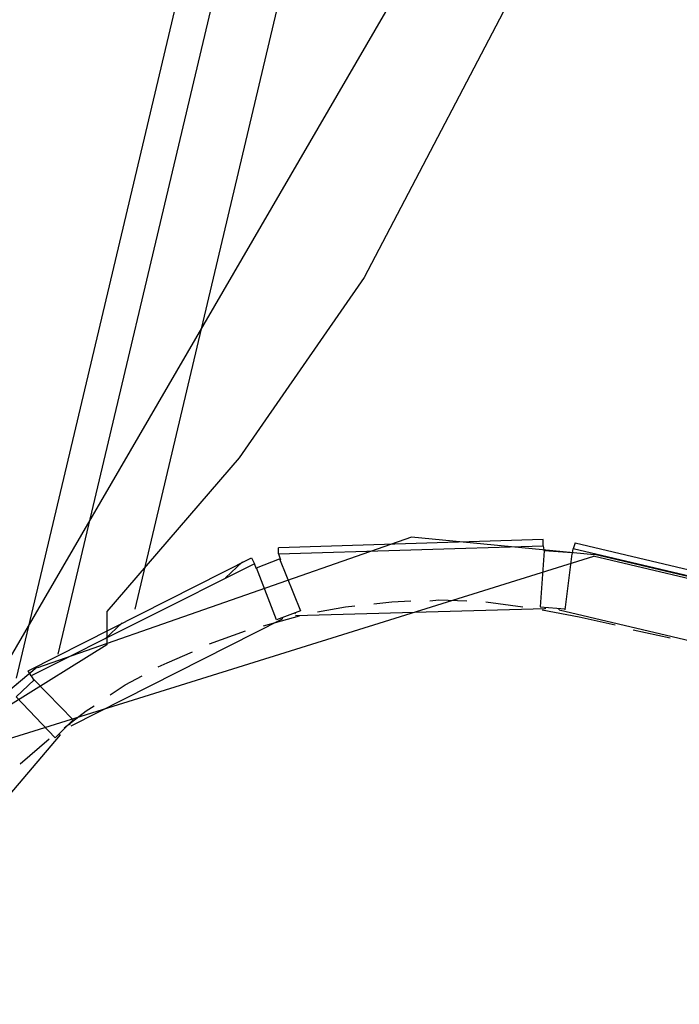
# Model space of a CAD drawing. Header units: feet. Extents: x -79 to 198, y -22 to 181.
# Tile 64 of 164: x 21 to 30, y 78 to 91. Entities that reach past the tile are written whole.
import ezdxf

# ---------------------------------------------------------------- set-up
doc = ezdxf.new("R2010")
doc.units = ezdxf.units.FT
doc.layers.add('A-AREA-UNIDAD', color=30, linetype='CONTINUOUS')
doc.layers.add('A-LINEA', color=7, linetype='CONTINUOUS')

msp = doc.modelspace()

# ---------------------------------------------------------------- linework, layer by layer
at = {"layer": 'A-AREA-UNIDAD'}
msp.add_lwpolyline([(36.288, 94.9689), (34.96, 95.0933), (33.408, 95.4844), (32.96, 95.0044), (30.592, 95.5733), (30.24, 95.8044), (30.32, 96.1244), (29.568, 96.3378), (29.44, 96.5689), (27.872, 91.8578), (25.632, 87.5733), (23.968, 85.1733), (22.208, 83.1289), (22.208, 82.6844), (20.928, 81.8844), (19.072, 79.68), (17.28, 76.8)], dxfattribs=at)
at = {"layer": 'A-LINEA'}
for p, q in [((21.0069, 82.2403), (28.3763, 113.3838)), ((21.0069, 82.2403), (28.3763, 113.3838)), ((21.0069, 82.2403), (28.3763, 113.3838)), ((21.5623, 82.5607), (28.7251, 112.8443)), ((22.5845, 83.1599), (29.3705, 111.8506)), ((20.4035, 81.6263), (29.201, 96.7511)), ((26.2635, 84.1174), (21.286, 82.3777)), ((28.6935, 83.8829), (26.2635, 84.1174)), ((28.0133, 84.0044), (28.0133, 84.0844)), ((28.44, 84.0444), (28.4133, 83.9644)), ((28.44, 84.0444), (32.4267, 83.0978)), ((24.4933, 83.8978), (24.4933, 83.9778)), ((28.0133, 84.0044), (28.0267, 83.9244)), ((28.0133, 84.0044), (28.0267, 83.9244)), ((28.4, 83.8844), (28.4133, 83.9644)), ((32.4133, 83.0178), (28.4133, 83.9644)), ((28.6857, 83.8604), (19.9188, 81.1222)), ((23.7867, 83.5778), (24.0133, 83.7911)), ((24.4933, 83.8978), (24.52, 83.8178)), ((28.3067, 83.1511), (28.4, 83.8978)), ((24.2, 83.6978), (24.1733, 83.7644)), ((27.2533, 83.2578), (27.7467, 83.1911)), ((28.04, 83.1644), (24.72, 83.0711)), ((28, 83.1511), (28.4933, 83.0578)), ((28.04, 83.1778), (28.04, 83.1644)), ((28.04, 83.1644), (28.04, 83.1778)), ((28.2267, 83.1511), (28.2267, 83.1644)), ((28.2267, 83.1511), (32.2133, 82.2044)), ((21.7333, 81.6044), (24.5467, 83.0311)), ((24.2933, 82.9378), (24.7733, 83.0711)), ((24.5467, 83.0311), (24.5467, 83.0444)), ((24.7067, 83.1111), (24.72, 83.0978)), ((24.72, 83.0978), (24.7067, 83.1111)), ((28.4933, 83.0578), (28.9733, 82.9511)), ((22.1867, 82.7644), (22.4133, 82.9778)), ((23.5733, 82.6978), (24.0533, 82.8711)), ((29.2133, 82.8844), (29.7067, 82.7778)), ((20.3867, 81.6444), (21.28, 82.3911)), ((21.2, 82.2711), (21.24, 82.2044)), ((21.7067, 81.6311), (21.72, 81.6178)), ((21.0533, 81.0978), (21.44, 81.4311)), ((21.5867, 81.4844), (21.5733, 81.4978))]:
    msp.add_line(p, q, dxfattribs=at)
for points in [[(28.68, 83.8711), (32.7333, 82.9111), (38.56, 107.5244), (34.5067, 108.4844)], [(24.4933, 83.8978), (28.0133, 84.0044), (28.0133, 84.0844), (24.4933, 83.9778)], [(28.4, 83.9111), (28.0267, 83.9378), (27.9733, 83.1911), (28.3067, 83.1644)], [(24.1733, 83.7644), (21.2, 82.2711), (21.16, 82.3378), (24.1333, 83.8444), (24.1733, 83.7644)], [(24.4667, 83.0178), (24.2, 83.7111), (24.5067, 83.8311), (24.7867, 83.1378), (24.4667, 83.0178)], [(28.68, 83.8978), (31.16, 83.3111), (32.7467, 82.9378)], [(25.76, 83.2311), (26, 83.2578), (26.2533, 83.2711)], [(26.5067, 83.2711), (26.6267, 83.2844), (27, 83.2711)], [(25.0133, 83.1244), (25.3867, 83.1911), (25.5067, 83.2044)], [(22.8933, 82.3911), (23.0133, 82.4444), (23.3467, 82.5911)], [(21.52, 81.4444), (21, 81.9911), (21.24, 82.2178), (21.76, 81.6844), (21.52, 81.4444)], [(22.2533, 82.0178), (22.4533, 82.1511), (22.68, 82.2711)], [(21.64, 81.5778), (21.9333, 81.8044), (22.04, 81.8711)], [(21.5867, 81.4844), (19.5467, 79.0844), (19.56, 79.0711)]]:
    msp.add_lwpolyline(points, dxfattribs=at)

doc.saveas('drawing.dxf')
